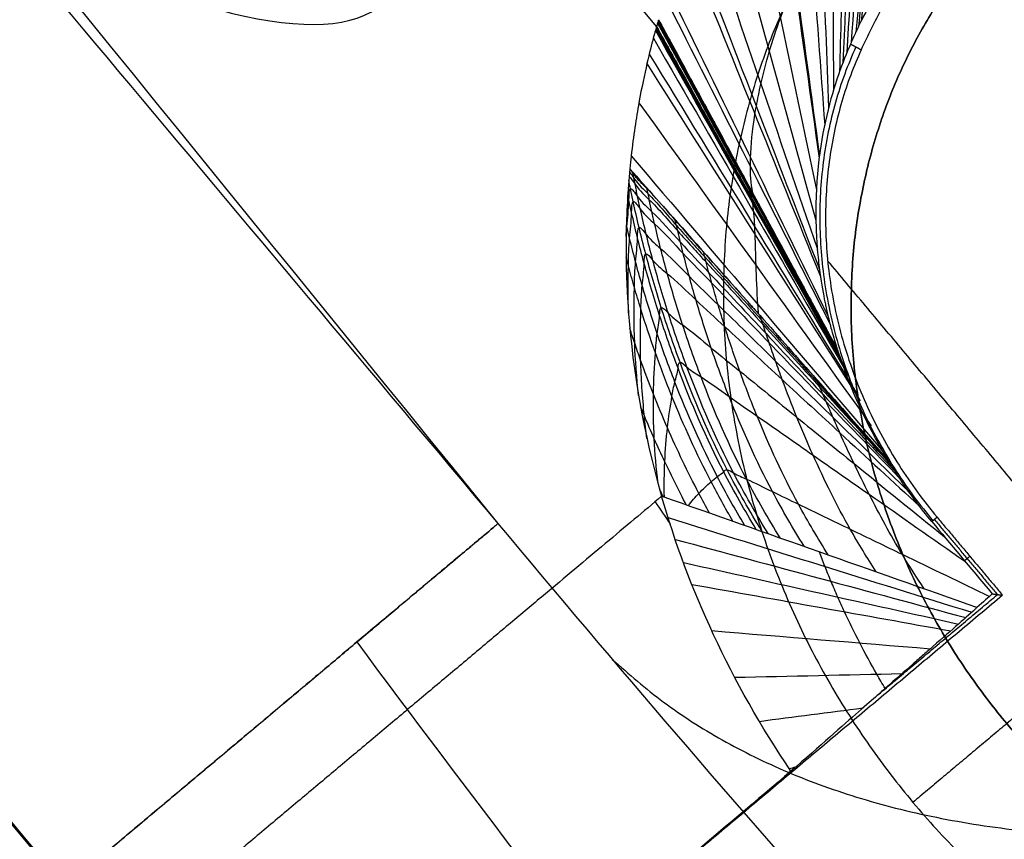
# Model space of a CAD drawing. Header units: millimetres. Extents: x -1267 to 1231, y -1283 to 1250.
# Tile 139 of 256: x 961.23 to 963.95, y -1067.18 to -1064.92. Entities that reach past the tile are written whole.
import ezdxf

# ---------------------------------------------------------------- set-up
doc = ezdxf.new("R2010")
doc.units = ezdxf.units.MM
doc.layers.add('Default', color=7, linetype='Continuous', true_color=0x000000)

msp = doc.modelspace()

# ---------------------------------------------------------------- linework, layer by layer
at = {"layer": 'Default'}
for points, degree in [([(1178.9433, -1069.9863, -788.9405), (912.6672, -752.6507, -788.9405), (646.3911, -435.3152, -788.9405)], 2), ([(1178.0393, -1069.0866, -789.3365), (912.5801, -752.7246, -789.3365), (647.1209, -436.3627, -789.3365)], 2), ([(1080.0541, -612.1967, -928.04), (792.0068, -853.8971, -928.04), (503.9594, -1095.5976, -928.04)], 2), ([(1079.2887, -612.8389, -927.6246), (792.0068, -853.8971, -927.6246), (504.7248, -1094.9553, -927.6246)], 2), ([(699.5146, -1247.8913, -882.3605), (947.7949, -1039.5593, -882.3605), (1196.0752, -831.2274, -882.3605)], 2), ([(700.297, -1247.0391, -881.973), (947.6985, -1039.4446, -881.973), (1195.1001, -831.8501, -881.973)], 2), ([(877.7654, -1281.7329, -810.2826), (1038.1081, -1147.1895, -810.2826), (1198.4507, -1012.646, -810.2826)], 2), ([(878.917, -1280.4723, -809.9337), (1037.9633, -1147.0166, -809.9337), (1197.0095, -1013.5609, -809.9337)], 2), ([(962.9907, -1064.9376, -753.114), (954.8616, -1055.2496, -753.114), (946.7324, -1045.5617, -753.114)], 2), ([(945.781, -1046.3232, -752.949), (954.1667, -1056.3169, -752.949), (962.5525, -1066.3107, -752.949)], 2), ([(961.2759, -1067.3819, -754.7192), (953.1192, -1057.6612, -754.7192), (944.9626, -1047.9404, -754.7192)], 2), ([(961.5078, -1067.4913, -756.0644), (953.3879, -1057.8144, -756.0644), (945.268, -1048.1375, -756.0644)], 2), ([(961.5051, -1067.4935, -756.0644), (954.3895, -1059.0134, -756.0644), (947.2739, -1050.5334, -756.0644)], 2), ([(965.979, -1073.149, -756.2778), (956.5467, -1061.908, -756.2778), (947.1145, -1050.6671, -756.2778)], 2), ([(965.8002, -1073.299, -756.8893), (956.3679, -1062.0581, -756.8893), (946.9357, -1050.8172, -756.8893)], 2), ([(965.8196, -1073.2827, -756.4913), (956.3873, -1062.0418, -756.4913), (946.9551, -1050.8009, -756.4913)], 2), ([(946.9163, -1050.8334, -757.2872), (956.3486, -1062.0743, -757.2872), (965.7808, -1073.3153, -757.2872)], 2), ([(965.7403, -1073.3492, -756.0644), (956.308, -1062.1083, -756.0644), (946.8758, -1050.8674, -756.0644)], 2), ([(965.6867, -1073.3942, -757.5318), (956.2545, -1062.1533, -757.5318), (946.8222, -1050.9123, -757.5318)], 2), ([(946.7687, -1050.9573, -758.9992), (956.2009, -1062.1982, -758.9992), (965.6332, -1073.4391, -758.9992)], 2), ([(946.7097, -1051.0068, -754.7192), (956.142, -1062.2477, -754.7192), (965.5742, -1073.4886, -754.7192)], 2), ([(964.7238, -1074.2022, -755.8781), (955.2915, -1062.9613, -755.8781), (945.8593, -1051.7204, -755.8781)], 2), ([(964.6668, -1074.25, -757.4386), (955.2346, -1063.0091, -757.4386), (945.8023, -1051.7682, -757.4386)], 2), ([(945.7454, -1051.8159, -758.9992), (955.1776, -1063.0569, -758.9992), (964.6099, -1074.2978, -758.9992)], 2), ([(963.0311, -1076.7399, -762.0494), (953.2059, -1065.0306, -762.0494), (943.3806, -1053.3213, -762.0494)], 2), ([(943.3806, -1053.3213, -762.465), (953.2059, -1065.0306, -762.465), (963.0311, -1076.7399, -762.465)], 2), ([(963.0311, -1076.7399, -762.2572), (953.2059, -1065.0306, -762.2572), (943.3806, -1053.3213, -762.2572)], 2), ([(954.4886, -1056.3803, -746.4666), (957.1765, -1059.6905, -748.6274), (959.8645, -1063.0006, -750.7882), (962.5525, -1066.3107, -752.949)], 3), ([(970.2763, -1066.3505, -749.8938), (967.6562, -1063.228, -747.9058), (965.0362, -1060.1055, -745.9177), (962.4161, -1056.9831, -743.9297)], 3), ([(977.7042, -1075.2027, -754.0334), (972.746, -1069.2938, -750.2712), (967.7878, -1063.3848, -746.509), (962.8296, -1057.4758, -742.7468)], 3), ([(963.3866, -1064.2692, -749.569), (963.4095, -1064.5827, -749.7485), (963.4323, -1064.8962, -749.9281), (963.4552, -1065.2097, -750.1076)], 3), ([(963.8108, -1064.2659, -757.2872), (964.1055, -1064.6172, -756.8366), (964.4003, -1064.9684, -756.3861)], 2), ([(963.2989, -1064.2996, -749.8009), (963.3459, -1064.6336, -749.9686), (963.393, -1064.9675, -750.1364), (963.44, -1065.3015, -750.3041)], 3), ([(963.3044, -1064.292, -749.7805), (963.3499, -1064.6264, -749.9505), (963.3954, -1064.9607, -750.1205), (963.4408, -1065.2951, -750.2905)], 3), ([(963.4334, -1064.3256, -749.5057), (963.4443, -1064.6044, -749.672), (963.4552, -1064.8832, -749.8382), (963.4661, -1065.162, -750.0045)], 3), ([(963.4754, -1064.3766, -749.4467), (963.4768, -1064.6221, -749.597), (963.4782, -1064.8675, -749.7472), (963.4796, -1065.113, -749.8974)], 3), ([(963.227, -1064.4061, -750.097), (963.2954, -1064.7338, -750.2279), (963.3638, -1065.0614, -750.3589), (963.4322, -1065.3891, -750.4898)], 3), ([(963.5136, -1064.4229, -749.3894), (963.5078, -1064.636, -749.5215), (963.502, -1064.8491, -749.6536), (963.4961, -1065.0623, -749.7858)], 3), ([(963.5315, -1064.4446, -749.3607), (963.5229, -1064.6418, -749.4831), (963.5143, -1064.839, -749.6055), (963.5058, -1065.0362, -749.7279)], 3), ([(963.5488, -1064.4655, -749.3317), (963.538, -1064.6468, -749.4439), (963.5272, -1064.8281, -749.5562), (963.5164, -1065.0095, -749.6685)], 3), ([(963.5655, -1064.4857, -749.302), (963.553, -1064.6511, -749.4037), (963.5406, -1064.8166, -749.5055), (963.5281, -1064.982, -749.6073)], 3), ([(963.1652, -1064.5113, -750.415), (963.2538, -1064.8318, -750.4988), (963.3423, -1065.1524, -750.5826), (963.4308, -1065.4729, -750.6664)], 3), ([(963.5817, -1064.5055, -749.2713), (963.5682, -1064.6547, -749.3621), (963.5547, -1064.804, -749.453), (963.5413, -1064.9532, -749.5439)], 3), ([(963.5898, -1064.5153, -749.2555), (963.576, -1064.6562, -749.3407), (963.5622, -1064.7972, -749.4259), (963.5484, -1064.9381, -749.5112)], 3), ([(963.5978, -1064.525, -749.2393), (963.5838, -1064.6575, -749.3188), (963.5699, -1064.79, -749.3983), (963.556, -1064.9225, -749.4778)], 3), ([(963.1134, -1064.6123, -750.7558), (963.2206, -1064.9258, -750.7823), (963.3277, -1065.2393, -750.8087), (963.4349, -1065.5528, -750.8352)], 3), ([(963.0818, -1064.6816, -751.0183), (963.2014, -1064.9904, -750.9967), (963.3211, -1065.2991, -750.9751), (963.4407, -1065.6079, -750.9535)], 3), ([(963.0712, -1064.7064, -751.12), (963.1953, -1065.0135, -751.079), (963.3194, -1065.3207, -751.0381), (963.4434, -1065.6278, -750.9971)], 3), ([(963.0226, -1064.8353, -751.7646), (963.1698, -1065.1358, -751.5934), (963.317, -1065.4363, -751.4222), (963.4641, -1065.7368, -751.251)], 3), ([(963.0148, -1064.8587, -751.922), (963.1663, -1065.1587, -751.7178), (963.3179, -1065.4586, -751.5135), (963.4695, -1065.7586, -751.3093)], 3), ([(962.9907, -1064.9376, -753.114), (963.2452, -1065.397, -752.4484), (963.4997, -1065.8565, -751.7828)], 2), ([(962.9907, -1064.9376, -753.114), (963.1604, -1065.2439, -752.6703), (963.33, -1065.5502, -752.2266), (963.4997, -1065.8565, -751.7828)], 3), ([(962.9934, -1064.9281, -752.856), (963.1607, -1065.2334, -752.4603), (963.3279, -1065.5388, -752.0645), (963.4951, -1065.8441, -751.6688)], 3), ([(962.9939, -1064.9265, -752.8127), (963.1607, -1065.2316, -752.4253), (963.3275, -1065.5366, -752.0379), (963.4943, -1065.8417, -751.6505)], 3), ([(962.9948, -1064.9233, -752.7273), (963.1607, -1065.2278, -752.3564), (963.3266, -1065.5322, -751.9856), (963.4926, -1065.8367, -751.6147)], 3), ([(962.9955, -1064.921, -752.6634), (963.1607, -1065.2249, -752.3051), (963.326, -1065.5288, -751.9467), (963.4912, -1065.8327, -751.5884)], 3), ([(962.9962, -1064.9187, -752.6001), (963.243, -1065.3736, -752.0813), (963.4898, -1065.8285, -751.5625)], 2), ([(962.9962, -1064.9187, -752.6001), (963.1326, -1065.1701, -752.3134), (963.269, -1065.4215, -752.0267), (963.4054, -1065.6729, -751.74)], 3), ([(962.9875, -1064.9488, -753.2835), (963.1624, -1065.2599, -752.8016), (963.3373, -1065.571, -752.3198), (963.5122, -1065.882, -751.8379)], 3), ([(962.9882, -1064.9464, -753.2573), (963.1622, -1065.2569, -752.7814), (963.3362, -1065.5674, -752.3054), (963.5102, -1065.8779, -751.8295)], 3), ([(962.9895, -1064.942, -753.1991), (963.1616, -1065.251, -752.7363), (963.3337, -1065.56, -752.2735), (963.5059, -1065.869, -751.8107)], 3), ([(962.9818, -1064.9698, -753.4497), (963.1629, -1065.2831, -752.9299), (963.344, -1065.5965, -752.4101), (963.5251, -1065.9098, -751.8904)], 3), ([(963.5264, -1064.9859, -749.616), (963.5411, -1064.9938, -752.8402), (963.5557, -1065.0017, -756.0644)], 2), ([(962.9705, -1065.0138, -753.6707), (963.1616, -1065.3263, -753.0996), (963.3527, -1065.6387, -752.5284), (963.5437, -1065.9512, -751.9573)], 3), ([(962.9642, -1065.0401, -753.7699), (963.1604, -1065.3505, -753.1753), (963.3566, -1065.661, -752.5807), (963.5528, -1065.9714, -751.9861)], 3), ([(962.942, -1065.148, -754.0729), (963.156, -1065.4455, -753.4044), (963.3699, -1065.743, -752.736), (963.5839, -1066.0404, -752.0676)], 3), ([(963.1812, -1065.2815, -752.6158), (963.2874, -1065.4731, -752.3382), (963.3935, -1065.6648, -752.0605), (963.4997, -1065.8565, -751.7828)], 3), ([(962.9207, -1065.2948, -754.3557), (963.1538, -1065.5685, -753.615), (963.3869, -1065.8423, -752.8743), (963.62, -1066.1161, -752.1337)], 3), ([(962.917, -1065.3305, -754.4118), (962.9409, -1065.3575, -754.3355), (962.9649, -1065.3845, -754.2593), (962.9888, -1065.4115, -754.183)], 3), ([(963.0086, -1065.4338, -754.12), (963.0797, -1065.514, -753.8933), (963.1508, -1065.5942, -753.6667), (963.222, -1065.6744, -753.4401)], 3), ([(963.2831, -1065.4476, -751.9969), (963.352, -1065.5746, -751.8521), (963.4209, -1065.7015, -751.7073), (963.4898, -1065.8285, -751.5625)], 3), ([(965.1315, -1067.5724, -756.0644), (964.2975, -1066.5785, -756.0644), (963.4634, -1065.5845, -756.0644)], 2), ([(963.4898, -1065.8285, -751.5625), (963.4911, -1065.8324, -751.586), (963.4936, -1065.8397, -751.6337), (963.4969, -1065.8491, -751.7071), (963.4988, -1065.8542, -751.7574), (963.4997, -1065.8565, -751.7828)], 3), ([(963.4997, -1065.8565, -751.7828), (963.5258, -1065.9337, -751.9494), (963.5649, -1066.0283, -752.0702), (963.6283, -1066.1327, -752.1454)], 3), ([(963.6283, -1066.1327, -752.1454), (963.6283, -1066.1327, -752.1454), (963.6283, -1066.1327, -752.1454), (963.6283, -1066.1327, -752.1454)], 3), ([(963.0099, -1066.2369, -755.1645), (963.0064, -1066.2301, -755.1671), (963.0029, -1066.2232, -755.1697), (962.9995, -1066.2164, -755.1723)], 3), ([(963.3621, -1066.9946, -755.3982), (963.1949, -1066.7475, -755.3662), (963.0786, -1066.4909, -755.2983), (963.0048, -1066.2351, -755.181)], 3), ([(963.876, -1066.5426, -752.3525), (963.5856, -1066.4401, -753.2953), (963.2952, -1066.3376, -754.2381), (963.0048, -1066.2351, -755.181)], 3), ([(962.9867, -1066.2503, -755.2063), (963.0005, -1066.2707, -755.2091), (963.0143, -1066.2911, -755.2118), (963.0281, -1066.3114, -755.2145)], 3), ([(963.0226, -1066.2942, -755.2072), (963.3022, -1066.3813, -754.2902), (963.5818, -1066.4684, -753.3733), (963.8614, -1066.5555, -752.4563)], 3), ([(963.7658, -1066.2931, -756.0644), (963.7586, -1066.2991, -754.079), (963.7513, -1066.3052, -752.0936)], 2), ([(963.7658, -1066.2931, -756.0644), (963.8563, -1066.4008, -756.0644), (963.9467, -1066.5086, -756.0644)], 2), ([(963.7513, -1066.3052, -752.0936), (963.8028, -1066.3669, -752.0336), (963.8555, -1066.43, -752.0058), (963.9182, -1066.5047, -752.0045)], 3), ([(963.7584, -1066.2993, -754.0345), (963.8454, -1066.403, -754.0345), (963.9325, -1066.5067, -754.0345)], 2), ([(963.0423, -1066.3544, -755.2321), (963.3098, -1066.4263, -754.3446), (963.5773, -1066.4983, -753.4572), (963.8448, -1066.5703, -752.5697)], 3), ([(963.8563, -1066.4008, -756.0644), (963.8489, -1066.407, -754.043), (963.8415, -1066.4132, -752.0216)], 2), ([(963.065, -1066.4182, -755.2567), (963.3182, -1066.4748, -754.4045), (963.5715, -1066.5314, -753.5524), (963.8248, -1066.588, -752.7002)], 3), ([(963.0881, -1066.4784, -755.2781), (963.3265, -1066.5212, -754.4639), (963.5649, -1066.564, -753.6496), (963.8033, -1066.6068, -752.8353)], 3), ([(963.9467, -1066.5086, -756.0644), (962.9921, -1067.3096, -756.0644), (962.0374, -1068.1107, -756.0644)], 2), ([(963.5997, -1066.7859, -754.0345), (963.7661, -1066.6463, -754.0345), (963.9325, -1066.5067, -754.0345)], 2), ([(963.9182, -1066.5047, -752.0045), (963.9075, -1066.5144, -752.1093), (963.8934, -1066.527, -752.2253), (963.876, -1066.5426, -752.3525)], 3), ([(963.9182, -1066.5047, -752.0045), (963.9325, -1066.5067, -754.0345), (963.9467, -1066.5086, -756.0644)], 2), ([(963.8758, -1066.5425, -752.3531), (963.8759, -1066.5425, -752.3529), (963.8759, -1066.5426, -752.3527), (963.876, -1066.5426, -752.3525)], 3), ([(964.3377, -1066.5447, -756.3861), (964.0184, -1066.8126, -756.8366), (963.6991, -1067.0806, -757.2872)], 2), ([(963.1429, -1066.6063, -755.3183), (963.3443, -1066.623, -754.6042), (963.5457, -1066.6396, -753.8901), (963.7472, -1066.6563, -753.1761)], 3), ([(963.2064, -1066.7351, -755.3515), (963.3606, -1066.7317, -754.7791), (963.5148, -1066.7284, -754.2067), (963.669, -1066.725, -753.6343)], 3), ([(963.2747, -1066.8569, -755.3767), (963.3703, -1066.8444, -755.0028), (963.4659, -1066.832, -754.6288), (963.5614, -1066.8195, -754.2549)], 3), ([(962.4068, -1068.5291, -756.0644), (963.3561, -1067.7326, -756.0644), (964.3053, -1066.936, -756.0644)], 2), ([(963.7252, -1067.4273, -755.4111), (963.9182, -1067.2727, -754.3327), (964.1112, -1067.1181, -753.2542), (964.3042, -1066.9635, -752.1757)], 3), ([(963.8982, -1067.5814, -755.3893), (964.0321, -1067.3766, -754.3263), (964.1659, -1067.1718, -753.2634), (964.2998, -1066.9671, -752.2005)], 3), ([(963.3573, -1066.9874, -755.3973), (963.3635, -1066.9858, -755.3716), (963.3696, -1066.9842, -755.3459), (963.3757, -1066.9826, -755.3202)], 3), ([(963.823, -1067.5177, -755.4005), (963.9463, -1067.3627, -754.5335), (964.0695, -1067.2078, -753.6664), (964.1927, -1067.0528, -752.7993)], 3)]:
    msp.add_open_spline(points, degree=degree, dxfattribs=at)
for points, knots in [([(1081.2612, -1198.6171, -761.8854), (1067.6111, -1182.3496, -778.9053), (1025.9085, -1132.6504, -825.7721), (929.9699, -1018.3152, -903.1801), (844.8464, -916.869, -928.04), (792.0068, -853.8971, -928.04)], [2.41548, 2.41548, 2.41548, 2.41548, 70.396144, 198.636056, 404.995527, 404.995527, 404.995527, 404.995527]), ([(1080.5002, -1197.7102, -762.3008), (1067.0323, -1181.6598, -779.0428), (1025.5347, -1132.2049, -825.6051), (929.8814, -1018.2098, -902.782), (844.8132, -916.8294, -927.6246), (792.0068, -853.8971, -927.6246)], [2.408267, 2.408267, 2.408267, 2.408267, 69.367076, 197.537893, 403.786179, 403.786179, 403.786179, 403.786179]), ([(960.9926, -1064.5627, -755.5894), (961.1641, -1064.6502, -755.537), (961.3186, -1064.722, -755.4811), (961.5245, -1064.8064, -755.3928), (961.5888, -1064.8306, -755.3626), (961.7088, -1064.8713, -755.3008), (961.7656, -1064.888, -755.2684), (962.0164, -1064.9495, -755.111), (962.1563, -1064.9409, -754.9719), (962.2722, -1064.8437, -754.7462), (962.2949, -1064.7975, -754.6687), (962.3048, -1064.7075, -754.5496), (962.3041, -1064.6741, -754.5095), (962.2947, -1064.6004, -754.4283), (962.2863, -1064.5612, -754.3883), (962.2211, -1064.3376, -754.1765), (962.1, -1064.0964, -753.9961), (961.9077, -1063.7948, -753.807)], [0, 0, 0, 0, 0.330436, 0.330436, 0.495654, 0.495654, 0.660872, 0.660872, 1.321744, 1.321744, 1.65218, 1.65218, 1.817398, 1.817398, 1.982616, 1.982616, 2.643488, 2.643488, 2.643488, 2.643488]), ([(963.2581, -1065.4014, -752.0496), (963.2527, -1065.3821, -751.898), (963.2495, -1065.3491, -751.7132), (963.2507, -1065.274, -751.3815), (963.2563, -1065.2172, -751.1755), (963.2684, -1065.1458, -750.945), (963.2799, -1065.0893, -750.7724), (963.301, -1065.0081, -750.5436), (963.3316, -1064.9143, -750.2989), (963.3583, -1064.8471, -750.1338), (963.3871, -1064.7811, -749.9758), (963.411, -1064.7309, -749.8583), (963.4462, -1064.665, -749.708), (963.4763, -1064.6129, -749.5913), (963.5038, -1064.5687, -749.4938), (963.5275, -1064.5328, -749.4155), (963.5452, -1064.5071, -749.3597), (963.5572, -1064.4902, -749.3234), (963.5628, -1064.4825, -749.3068)], [0, 0, 0, 0, 0.1324023, 0.1647895, 0.3059218, 0.329579, 0.3926816, 0.4794414, 0.5662012, 0.6529609, 0.6591581, 0.7397207, 0.7831006, 0.8264805, 0.8698603, 0.8915503, 0.9132402, 0.9314423, 0.9314423, 0.9314423, 0.9314423]), ([(963.5726, -1064.8899, -749.4088), (963.5696, -1064.8955, -749.4199), (963.5628, -1064.9086, -749.4479), (963.5475, -1064.9399, -749.5151), (963.5435, -1064.9483, -749.5332), (963.5348, -1064.9671, -749.5743), (963.5305, -1064.9765, -749.595), (963.5264, -1064.9859, -749.616)], [-0.193968, -0.193968, -0.193968, -0.193968, -0.096984, -0.096984, -0.048492, -0.048492, 0, 0, 0, 0]), ([(962.9907, -1064.9376, -753.114), (962.9904, -1064.9386, -753.1437), (962.9896, -1064.9415, -753.1987), (962.987, -1064.9507, -753.3121), (962.9802, -1064.9752, -753.5056), (962.965, -1065.0338, -753.7728), (962.9419, -1065.1416, -754.0762), (962.9253, -1065.2494, -754.2848), (962.9181, -1065.3183, -754.3934), (962.917, -1065.3305, -754.4119)], [-1.133436, -1.133436, -1.133436, -1.133436, -1.06611, -0.998785, -0.864134, -0.594832, -0.32553, -0.056228, 0, 0, 0, 0]), ([(962.9962, -1064.9187, -752.6001), (962.9959, -1064.9195, -752.622), (962.9955, -1064.921, -752.6629), (962.9946, -1064.9241, -752.7487), (962.993, -1064.9296, -752.8987), (962.9916, -1064.9344, -753.0285), (962.9907, -1064.9376, -753.114)], [-0.4206078, -0.4206078, -0.4206078, -0.4206078, -0.3680319, -0.3154559, -0.2103039, 0, 0, 0, 0]), ([(963.5264, -1064.9859, -749.616), (963.5054, -1065.0337, -749.7226), (963.4806, -1065.0986, -749.8673), (963.4413, -1065.2674, -750.2328), (963.4269, -1065.3717, -750.4536), (963.4315, -1065.4986, -750.7205), (963.4316, -1065.5006, -750.7248), (963.4319, -1065.5064, -750.737), (963.4323, -1065.515, -750.7552), (963.4334, -1065.5346, -750.7966), (963.4346, -1065.5504, -750.8303), (963.4374, -1065.5809, -750.8953), (963.4396, -1065.5996, -750.9354), (963.4465, -1065.6505, -751.0464), (963.4515, -1065.6777, -751.1076), (963.456, -1065.6996, -751.1593), (963.4566, -1065.7027, -751.1664), (963.4575, -1065.7069, -751.1765), (963.4588, -1065.7132, -751.1916), (963.4619, -1065.7273, -751.2263), (963.4645, -1065.7384, -751.255), (963.4697, -1065.7595, -751.3111), (963.473, -1065.772, -751.3467), (963.482, -1065.8044, -751.4483), (963.4868, -1065.8196, -751.5089), (963.4898, -1065.8285, -751.5625)], [-1.758738, -1.758738, -1.758738, -1.758738, -1.319054, -1.319054, -0.879369, -0.879369, -0.865629, -0.865629, -0.851889, -0.824409, -0.769448, -0.769448, -0.659527, -0.659527, -0.439685, -0.439685, -0.425944, -0.425944, -0.412204, -0.384724, -0.329763, -0.329763, -0.219842, -0.219842, 0, 0, 0, 0]), ([(962.917, -1065.3305, -754.4119), (962.9114, -1065.3888, -754.5007), (962.9076, -1065.4519, -754.5825), (962.9062, -1065.5525, -754.6952), (962.9066, -1065.6042, -754.7491), (962.9088, -1065.658, -754.7993), (962.9108, -1065.6943, -754.8321), (962.9119, -1065.7115, -754.8471), (962.9254, -1065.8886, -754.9961), (962.9538, -1066.0583, -755.0998), (963.0048, -1066.2351, -755.181)], [0, 0, 0, 0, 0.253005, 0.253005, 0.379507, 0.442759, 0.442759, 0.50601, 0.50601, 1.01202, 1.01202, 1.01202, 1.01202]), ([(962.9161, -1065.3396, -754.4257), (962.9198, -1065.344, -754.4143), (962.9396, -1065.3741, -754.36), (962.9787, -1065.4082, -754.2259), (963.0462, -1065.4889, -754.0172), (963.1498, -1065.602, -753.6855), (963.2809, -1065.7489, -753.2701), (963.4505, -1065.9373, -752.7305), (963.568, -1066.0681, -752.357), (963.6333, -1066.1407, -752.1495)], [0.309639, 0.309639, 0.309639, 0.309639, 0.3181211, 0.3493182, 0.4117124, 0.4741065, 0.5988948, 0.7236831, 0.8795486, 0.8795486, 0.8795486, 0.8795486]), ([(963.6283, -1066.1327, -752.1454), (963.394, -1065.8683, -752.8922), (963.2172, -1065.6682, -753.4546), (963.0405, -1065.4717, -754.0207), (962.994, -1065.415, -754.1642), (962.9507, -1065.3719, -754.3082), (962.9398, -1065.3611, -754.3447), (962.9228, -1065.3392, -754.3957), (962.9177, -1065.3312, -754.4098), (962.917, -1065.3305, -754.4119)], [0, 0, 0, 0, 1.025524, 1.025524, 1.538286, 1.538286, 1.794667, 1.794667, 2.051048, 2.051048, 2.051048, 2.051048]), ([(963.2986, -1066.338, -754.2308), (963.2655, -1066.2832, -754.2613), (963.1803, -1066.1365, -754.3375), (963.0906, -1065.9279, -754.3986), (963.0218, -1065.7295, -754.4247), (962.9863, -1065.6072, -754.4266), (962.9619, -1065.5115, -754.4195), (962.9482, -1065.453, -754.4115), (962.9383, -1065.407, -754.403), (962.9325, -1065.3785, -754.3967), (962.9283, -1065.3571, -754.3915), (962.9263, -1065.3469, -754.3888), (962.9254, -1065.3423, -754.3876)], [-0.0011607, -0.0011607, -0.0011607, -0.0011607, 0.1735459, 0.4609956, 0.6047204, 0.7484452, 0.8203077, 0.8921701, 0.9281013, 0.9640325, 0.9819981, 0.9967762, 0.9967762, 0.9967762, 0.9967762]), ([(963.282, -1066.3321, -754.2848), (963.2484, -1066.2764, -754.3162), (963.162, -1066.1273, -754.3949), (963.0714, -1065.9152, -754.4583), (963.0021, -1065.7135, -754.4859), (962.9664, -1065.5892, -754.4884), (962.942, -1065.4921, -754.4816), (962.9285, -1065.4326, -754.4737), (962.9194, -1065.3899, -754.4659), (962.9156, -1065.3707, -754.4619), (962.9141, -1065.3631, -754.4603)], [-0.0011683, -0.0011683, -0.0011683, -0.0011683, 0.1735459, 0.4609956, 0.6047204, 0.7484452, 0.8203077, 0.8921701, 0.9281013, 0.9517775, 0.9517775, 0.9517775, 0.9517775]), ([(962.915, -1065.3522, -754.4445), (962.9194, -1065.3553, -754.4287), (962.9416, -1065.3896, -754.3688), (962.9821, -1065.4245, -754.2301), (963.0498, -1065.5043, -754.0213), (963.1536, -1065.6161, -753.6896), (963.2849, -1065.7613, -753.2741), (963.455, -1065.9476, -752.7343), (963.5728, -1066.0769, -752.3606), (963.6383, -1066.1488, -752.1529)], [0.3059575, 0.3059575, 0.3059575, 0.3059575, 0.3181211, 0.3493182, 0.4117124, 0.4741065, 0.5988948, 0.7236831, 0.8797123, 0.8797123, 0.8797123, 0.8797123]), ([(963.2553, -1065.4152, -752.422), (963.253, -1065.4083, -752.3658), (963.2505, -1065.4001, -752.2991), (963.2475, -1065.3897, -752.2136), (963.246, -1065.3845, -752.1709), (963.2444, -1065.3788, -752.1234), (963.2434, -1065.3753, -752.0959), (963.243, -1065.3736, -752.0813)], [0, 0, 0, 0, 0.5, 0.5839771, 0.75, 0.875, 1, 1, 1, 1]), ([(962.9067, -1065.5173, -754.6558), (962.9072, -1065.508, -754.6439), (962.9094, -1065.4739, -754.5988), (962.9149, -1065.4352, -754.5344), (962.9145, -1065.3717, -754.4676), (962.9473, -1065.4222, -754.3806), (962.9893, -1065.4573, -754.2377), (963.0572, -1065.5353, -754.0288), (963.1615, -1065.6445, -753.6972), (963.2933, -1065.7863, -753.2818), (963.4644, -1065.9687, -752.741), (963.5831, -1066.0954, -752.3662), (963.6492, -1066.166, -752.1574)], [0.2444854, 0.2444854, 0.2444854, 0.2444854, 0.255727, 0.2869241, 0.3025226, 0.3181211, 0.3493182, 0.4117124, 0.4741065, 0.5988948, 0.7236831, 0.8805751, 0.8805751, 0.8805751, 0.8805751]), ([(963.3318, -1066.3498, -754.1228), (963.2996, -1066.2968, -754.1513), (963.2168, -1066.1549, -754.2227), (963.1292, -1065.9533, -754.2792), (963.0614, -1065.7614, -754.3023), (963.026, -1065.6431, -754.303), (963.0016, -1065.5505, -754.2953), (962.9878, -1065.4937, -754.287), (962.9778, -1065.4491, -754.2784), (962.9718, -1065.4215, -754.2721), (962.9674, -1065.4004, -754.2669), (962.9653, -1065.3902, -754.2641), (962.9643, -1065.3855, -754.2628)], [-0.0011361, -0.0011361, -0.0011361, -0.0011361, 0.1735459, 0.4609956, 0.6047204, 0.7484452, 0.8203077, 0.8921701, 0.9281013, 0.9640325, 0.9819981, 0.997726, 0.997726, 0.997726, 0.997726]), ([(963.2659, -1066.3265, -754.3367), (963.2347, -1066.2744, -754.3656), (963.1528, -1066.132, -754.4395), (963.0657, -1065.9302, -754.5012), (962.9977, -1065.7356, -754.5304), (962.9623, -1065.6153, -754.5352), (962.9378, -1065.521, -754.5309), (962.9242, -1065.463, -754.5249), (962.9156, -1065.4239, -754.519), (962.9122, -1065.4077, -754.5163), (962.9112, -1065.4029, -754.5154)], [0.0043183, 0.0043183, 0.0043183, 0.0043183, 0.1735459, 0.4609956, 0.6047204, 0.7484452, 0.8203077, 0.8921701, 0.9281013, 0.9436052, 0.9436052, 0.9436052, 0.9436052]), ([(962.9132, -1065.7297, -754.8624), (962.9118, -1065.6843, -754.8163), (962.9119, -1065.6134, -754.7379), (962.9152, -1065.5195, -754.6237), (962.9225, -1065.4689, -754.5389), (962.9219, -1065.4071, -754.4743), (962.9548, -1065.4563, -754.3868), (962.9969, -1065.4906, -754.2444), (963.0651, -1065.5666, -754.0354), (963.1696, -1065.6731, -753.704), (963.3019, -1065.8114, -753.2888), (963.4742, -1065.99, -752.7462), (963.5939, -1066.1143, -752.3694), (963.6609, -1066.1839, -752.1586)], [0.1749314, 0.1749314, 0.1749314, 0.1749314, 0.2245299, 0.255727, 0.2869241, 0.3025226, 0.3181211, 0.3493182, 0.4117124, 0.4741065, 0.5988948, 0.7236831, 0.8821913, 0.8821913, 0.8821913, 0.8821913]), ([(963.2726, -1065.7314, -753.2785), (963.272, -1065.7228, -753.2669), (963.2685, -1065.6735, -753.1982), (963.2653, -1065.5942, -753.0644), (963.2637, -1065.5287, -752.9117), (963.2618, -1065.4817, -752.7737), (963.2599, -1065.452, -752.667), (963.2574, -1065.4325, -752.5744), (963.2556, -1065.4227, -752.5183), (963.2543, -1065.4166, -752.4807), (963.253, -1065.4122, -752.4497), (963.2522, -1065.4097, -752.43)], [0.0002302, 0.0002302, 0.0002302, 0.0002302, 0.0496084, 0.2872063, 0.5248042, 0.5997449, 0.7624021, 0.8812011, 0.8996173, 0.9406005, 1, 1, 1, 1]), ([(963.3983, -1066.3733, -753.9068), (963.368, -1066.3239, -753.9315), (963.2899, -1066.1916, -753.9931), (963.2062, -1066.0041, -754.0403), (963.1405, -1065.8254, -754.0575), (963.1056, -1065.7149, -754.0557), (963.081, -1065.6283, -754.0468), (963.067, -1065.5751, -754.0381), (963.0566, -1065.5333, -754.0293), (963.0503, -1065.5073, -754.023), (963.0457, -1065.4873, -754.0177), (963.0433, -1065.4772, -754.0148), (963.0423, -1065.4725, -754.0134)], [-0.001084, -0.001084, -0.001084, -0.001084, 0.173546, 0.460996, 0.60472, 0.748445, 0.820308, 0.89217, 0.928101, 0.964032, 0.981998, 0.998949, 0.998949, 0.998949, 0.998949]), ([(963.2338, -1066.3153, -754.4404), (963.2077, -1066.2711, -754.464), (963.1356, -1066.1438, -754.5277), (963.0564, -1065.9643, -754.585), (962.9914, -1065.7859, -754.6168), (962.9568, -1065.6749, -754.6257), (962.9325, -1065.5873, -754.6261), (962.9187, -1065.5331, -754.6237), (962.9106, -1065.4994, -754.6208), (962.9078, -1065.4872, -754.6196), (962.9074, -1065.4857, -754.6194)], [0.0177572, 0.0177572, 0.0177572, 0.0177572, 0.1735459, 0.4609956, 0.6047204, 0.7484452, 0.8203077, 0.8921701, 0.9281013, 0.9333507, 0.9333507, 0.9333507, 0.9333507]), ([(962.9411, -1065.9567, -755.0294), (962.9358, -1065.907, -754.9857), (962.928, -1065.8023, -754.8867), (962.9281, -1065.6821, -754.7489), (962.9318, -1065.5846, -754.6266), (962.9389, -1065.5374, -754.5451), (962.9381, -1065.4793, -754.4843), (962.9712, -1065.5257, -754.3961), (963.0134, -1065.5583, -754.2546), (963.0819, -1065.6303, -754.0457), (963.1868, -1065.7312, -753.7152), (963.3196, -1065.8622, -753.3009), (963.495, -1066.0338, -752.7519), (963.6176, -1066.1539, -752.3684), (963.6873, -1066.2222, -752.1504)], [0.1084309, 0.1084309, 0.1084309, 0.1084309, 0.1621357, 0.2245299, 0.255727, 0.2869241, 0.3025226, 0.3181211, 0.3493182, 0.4117124, 0.4741065, 0.5988948, 0.7236831, 0.8878964, 0.8878964, 0.8878964, 0.8878964]), ([(962.9642, -1066.0758, -755.1004), (962.9614, -1066.0546, -755.0814), (962.953, -1065.9801, -755.0126), (962.9447, -1065.8569, -754.8872), (962.9461, -1065.7403, -754.7445), (962.95, -1065.6506, -754.6262), (962.9573, -1065.607, -754.5474), (962.9564, -1065.5529, -754.4899), (962.9895, -1065.5965, -754.4013), (963.0317, -1065.6273, -754.2607), (963.1003, -1065.695, -754.0523), (963.2054, -1065.7902, -753.7232), (963.3383, -1065.9136, -753.3103), (963.5177, -1066.0787, -752.7514), (963.6442, -1066.1954, -752.3574), (963.7178, -1066.2633, -752.1284)], [0.0753744, 0.0753744, 0.0753744, 0.0753744, 0.0997416, 0.1621357, 0.2245299, 0.255727, 0.2869241, 0.3025226, 0.3181211, 0.3493182, 0.4117124, 0.4741065, 0.5988948, 0.7236831, 0.896902, 0.896902, 0.896902, 0.896902]), ([(963.4647, -1066.3968, -753.6907), (963.4363, -1066.351, -753.7116), (963.3629, -1066.2284, -753.7636), (963.2833, -1066.0549, -753.8015), (963.2196, -1065.8893, -753.8127), (963.1851, -1065.7867, -753.8085), (963.1605, -1065.7061, -753.7983), (963.1462, -1065.6565, -753.7892), (963.1355, -1065.6175, -753.7802), (963.1289, -1065.5932, -753.7738), (963.1242, -1065.5745, -753.7686), (963.1216, -1065.565, -753.7656), (963.1205, -1065.5607, -753.7643)], [-0.0010167, -0.0010167, -0.0010167, -0.0010167, 0.1735459, 0.4609956, 0.6047204, 0.7484452, 0.8203077, 0.8921701, 0.9281013, 0.9640325, 0.9819981, 0.9987794, 0.9987794, 0.9987794, 0.9987794]), ([(963.2017, -1066.3041, -754.544), (963.1809, -1066.2682, -754.5624), (963.1186, -1066.1569, -754.6164), (963.0478, -1066.0001, -754.6684), (962.9865, -1065.8391, -754.7018), (962.9531, -1065.7381, -754.7139), (962.9291, -1065.658, -754.7183), (962.9159, -1065.6104, -754.7188), (962.9086, -1065.5828, -754.7183), (962.9066, -1065.5751, -754.718)], [0.0345004, 0.0345004, 0.0345004, 0.0345004, 0.1735459, 0.4609956, 0.6047204, 0.7484452, 0.8203077, 0.8921701, 0.920546, 0.920546, 0.920546, 0.920546]), ([(962.9948, -1066.1997, -755.1644), (962.9897, -1066.1572, -755.119), (962.983, -1066.0724, -755.0219), (962.9807, -1065.9511, -754.8675), (962.9859, -1065.8571, -754.7284), (962.9917, -1065.784, -754.6155), (962.9997, -1065.7485, -754.5404), (962.9995, -1065.7036, -754.4874), (963.0323, -1065.741, -754.3989), (963.0743, -1065.7682, -754.2606), (963.1423, -1065.827, -754.0544), (963.2466, -1065.9099, -753.7293), (963.3786, -1066.0174, -753.3213), (963.567, -1066.1696, -752.7373), (963.7029, -1066.2796, -752.3162), (963.7862, -1066.347, -752.058)], [0.0417987, 0.0417987, 0.0417987, 0.0417987, 0.0997416, 0.1621357, 0.2245299, 0.255727, 0.2869241, 0.3025226, 0.3181211, 0.3493182, 0.4117124, 0.4741065, 0.5988948, 0.7236831, 0.921255, 0.921255, 0.921255, 0.921255]), ([(963.2494, -1065.7053, -753.3525), (963.2585, -1065.7156, -753.3236), (963.3198, -1065.785, -753.1286), (963.4102, -1065.8868, -752.8403), (963.4917, -1065.9785, -752.5807), (963.521, -1066.0116, -752.4873)], [0.5771986, 0.5771986, 0.5771986, 0.5771986, 0.5988948, 0.7236831, 0.793907, 0.793907, 0.793907, 0.793907]), ([(963.5976, -1066.4438, -753.2587), (963.5729, -1066.4052, -753.2719), (963.509, -1066.302, -753.3044), (963.4373, -1066.1565, -753.3238), (963.3777, -1066.0171, -753.3232), (963.3442, -1065.9303, -753.314), (963.3194, -1065.8618, -753.3014), (963.3045, -1065.8194, -753.2913), (963.2933, -1065.786, -753.282), (963.2861, -1065.7649, -753.2755), (963.2809, -1065.7487, -753.2703), (963.2778, -1065.7399, -753.2671), (963.2766, -1065.736, -753.2658), (963.2766, -1065.7359, -753.2658)], [-0.000886, -0.000886, -0.000886, -0.000886, 0.173546, 0.460996, 0.60472, 0.748445, 0.820308, 0.89217, 0.928101, 0.964032, 0.981998, 0.999964, 1.000253, 1.000253, 1.000253, 1.000253]), ([(963.1374, -1066.2817, -754.7512), (963.1273, -1066.2636, -754.7598), (963.0853, -1066.1867, -754.7947), (963.0332, -1066.0769, -754.834), (962.9816, -1065.9532, -754.867), (962.9521, -1065.875, -754.8827), (962.9309, -1065.8145, -754.892), (962.9212, -1065.7853, -754.8955), (962.9168, -1065.7718, -754.897)], [0.0846072, 0.0846072, 0.0846072, 0.0846072, 0.1735459, 0.4609956, 0.6047204, 0.7484452, 0.8203077, 0.8820747, 0.8820747, 0.8820747, 0.8820747]), ([(963.0122, -1066.2377, -755.1568), (963.0114, -1066.2036, -755.1065), (963.0126, -1066.1374, -755.0024), (963.0198, -1066.0442, -754.8421), (963.0308, -1065.9734, -754.703), (963.0405, -1065.9179, -754.5917), (963.0501, -1065.8912, -754.5182), (963.0517, -1065.8566, -754.467), (963.0834, -1065.8875, -754.3799), (963.1249, -1065.911, -754.2442), (963.1914, -1065.9605, -754.0417), (963.2938, -1066.0308, -753.7226), (963.4232, -1066.1218, -753.322), (963.6145, -1066.2551, -752.7284), (963.7543, -1066.3528, -752.2948), (963.8426, -1066.4145, -752.0211)], [0.0396874, 0.0396874, 0.0396874, 0.0396874, 0.0997416, 0.1621357, 0.2245299, 0.255727, 0.2869241, 0.3025226, 0.3181211, 0.3493182, 0.4117124, 0.4741065, 0.5988948, 0.7236831, 0.9369851, 0.9369851, 0.9369851, 0.9369851]), ([(963.7304, -1066.4908, -752.8266), (963.7096, -1066.4595, -752.8322), (963.6552, -1066.3756, -752.8452), (963.5914, -1066.2581, -752.8462), (963.5359, -1066.1449, -752.8336), (963.5033, -1066.074, -752.8195), (963.4783, -1066.0175, -752.8045), (963.4629, -1065.9822, -752.7935), (963.451, -1065.9544, -752.7839), (963.4432, -1065.9366, -752.7772), (963.4377, -1065.9232, -752.772), (963.4341, -1065.9155, -752.7688), (963.433, -1065.9124, -752.7676), (963.433, -1065.9123, -752.7676)], [-0.000704, -0.000704, -0.000704, -0.000704, 0.173546, 0.460996, 0.60472, 0.748445, 0.820308, 0.89217, 0.928101, 0.964032, 0.981998, 0.999964, 1.000287, 1.000287, 1.000287, 1.000287]), ([(963.0734, -1066.2593, -754.9582), (963.0524, -1066.22, -754.9749), (963.0222, -1066.1593, -754.998), (962.9842, -1066.0768, -755.0248), (962.9623, -1066.0259, -755.0392), (962.95, -1065.9962, -755.0468), (962.9465, -1065.9877, -755.0489)], [0.184399, 0.184399, 0.184399, 0.184399, 0.4609956, 0.6047204, 0.7484452, 0.8051744, 0.8051744, 0.8051744, 0.8051744]), ([(963.7513, -1066.3052, -752.0936), (963.7195, -1066.267, -752.1307), (963.692, -1066.2297, -752.1524), (963.666, -1066.1916, -752.1581), (963.6652, -1066.1904, -752.1582), (963.6616, -1066.185, -752.1586), (963.6598, -1066.1823, -752.1587), (963.6546, -1066.1743, -752.1586), (963.6511, -1066.169, -752.158), (963.6443, -1066.1583, -752.1559), (963.6408, -1066.153, -752.1544), (963.6347, -1066.143, -752.1508), (963.6306, -1066.1367, -752.1477), (963.6283, -1066.1327, -752.1454)], [0, 0, 0, 0, 0.0948382, 0.0948382, 0.1066929, 0.1066929, 0.1185477, 0.1185477, 0.1422572, 0.1422572, 0.1659668, 0.1659668, 0.1896763, 0.1896763, 0.1896763, 0.1896763]), ([(963.0782, -1066.261, -754.9426), (963.0878, -1066.2491, -754.887), (963.1082, -1066.2254, -754.7714), (963.1356, -1066.1999, -754.6256), (963.1581, -1066.1798, -754.5067), (963.1743, -1066.1711, -754.4301), (963.1832, -1066.158, -754.3745), (963.2108, -1066.1756, -754.294), (963.2503, -1066.192, -754.1647), (963.3113, -1066.2229, -753.974), (963.4064, -1066.2682, -753.6722), (963.526, -1066.3263, -753.2939), (963.7019, -1066.411, -752.7371), (963.8301, -1066.4729, -752.3314), (963.9105, -1066.5117, -752.077)], [0.1044479, 0.1044479, 0.1044479, 0.1044479, 0.1621357, 0.2245299, 0.255727, 0.2869241, 0.3025226, 0.3181211, 0.3493182, 0.4117124, 0.4741065, 0.5988948, 0.7236831, 0.9336477, 0.9336477, 0.9336477, 0.9336477]), ([(962.5525, -1066.3107, -752.949), (962.878, -1066.7009, -752.9963), (963.5039, -1067.4295, -753.0855), (964.4373, -1068.4568, -753.2135), (965.3448, -1069.4043, -753.3338), (966.263, -1070.3131, -753.4515), (967.1903, -1071.1801, -753.5662), (968.0964, -1071.9781, -753.6743), (968.9505, -1072.6857, -753.7728), (969.7408, -1073.3009, -753.8608), (970.4627, -1073.8286, -753.9386), (971.116, -1074.2766, -754.0068), (971.7069, -1074.6562, -754.0665), (972.2497, -1074.9826, -754.1198), (972.7637, -1075.2705, -754.1686), (973.1377, -1075.4641, -754.203), (973.3419, -1075.5642, -754.2214), (973.3788, -1075.582, -754.2247)], [0, 0, 0, 0, 1.242741, 2.348493, 3.395351, 4.454451, 5.514702, 6.512121, 7.425935, 8.252143, 8.992431, 9.648879, 10.229917, 10.754221, 11.245477, 11.723365, 11.828336, 11.828336, 11.828336, 11.828336]), ([(963.6223, -1066.7661, -753.9047), (963.6144, -1066.7529, -753.9013), (963.5898, -1066.711, -753.8898), (963.5514, -1066.6402, -753.8681), (963.5164, -1066.5687, -753.843), (963.4909, -1066.5124, -753.8211), (963.4729, -1066.4707, -753.8039), (963.4559, -1066.4289, -753.7856), (963.4456, -1066.4027, -753.7733), (963.4404, -1066.3888, -753.7667)], [0.4425398, 0.4425398, 0.4425398, 0.4425398, 0.5, 0.625, 0.75, 0.8100986, 0.875, 0.9375, 1, 1, 1, 1]), ([(963.876, -1066.5426, -752.3525), (963.8482, -1066.5673, -752.5547), (963.8077, -1066.6031, -752.8149), (963.7536, -1066.6507, -753.1379), (963.7534, -1066.6508, -753.1389), (963.7524, -1066.6517, -753.1449), (963.7509, -1066.653, -753.1539), (963.7473, -1066.6562, -753.1753), (963.7398, -1066.6627, -753.2195), (963.724, -1066.6767, -753.3132), (963.6884, -1066.708, -753.5219), (963.6513, -1066.7406, -753.7372), (963.6232, -1066.7653, -753.8994), (963.6235, -1066.765, -753.8975), (963.6234, -1066.7651, -753.8981), (963.6233, -1066.7652, -753.899), (963.6229, -1066.7655, -753.9012), (963.622, -1066.7663, -753.9063), (963.6199, -1066.7682, -753.9186), (963.6141, -1066.7733, -753.952), (963.5963, -1066.7889, -754.0538), (963.5364, -1066.8415, -754.398), (963.443, -1066.9235, -754.9339), (963.3621, -1066.9946, -755.3982)], [-2.569087, -2.569087, -2.569087, -2.569087, -1.926815, -1.926815, -1.91678, -1.91678, -1.906744, -1.886673, -1.846531, -1.766247, -1.605679, -1.284543, -1.284543, -1.279526, -1.279526, -1.274508, -1.264472, -1.244401, -1.20426, -1.123976, -0.963408, -0.642272, 0, 0, 0, 0]), ([(972.7954, -1076.6038, -754.7192), (972.6553, -1076.5293, -754.7192), (972.3317, -1076.351, -754.7187), (971.8218, -1076.0485, -754.7158), (971.2476, -1075.6813, -754.71), (970.6292, -1075.2567, -754.7006), (969.9524, -1074.7589, -754.6865), (969.2123, -1074.1761, -754.6666), (968.4102, -1073.5003, -754.6394), (967.5519, -1072.7273, -754.6039), (966.6502, -1071.86, -754.5591), (965.7362, -1070.922, -754.5054), (964.8396, -1069.9431, -754.4443), (963.9611, -1068.9264, -754.3759), (963.0655, -1067.8281, -754.2969), (962.4708, -1067.0521, -754.2373), (962.1632, -1066.6373, -754.2044)], [0.819002, 0.819002, 0.819002, 0.819002, 1.223022, 1.760617, 2.334376, 2.970221, 3.68859, 4.498707, 5.402848, 6.40286, 7.494362, 8.654622, 9.813624, 10.959228, 12.169282, 13.529246, 13.529246, 13.529246, 13.529246]), ([(963.3621, -1066.9946, -755.3982), (963.1746, -1067.1534, -755.6136), (962.9671, -1067.3286, -755.7784), (962.5122, -1067.7119, -756.007), (962.2779, -1067.9089, -756.0644), (962.0374, -1068.1107, -756.0644)], [-1.690198, -1.690198, -1.690198, -1.690198, -0.845099, -0.845099, 0, 0, 0, 0])]:
    msp.add_open_spline(points, degree=3, knots=knots, dxfattribs=at)
for points, weights, degree, knots in [([(962.8683, -1066.6857, -752.9946), (964.079, -1067.8237, -749.743), (966.6499, -1067.1204, -747.548), (969.1571, -1065.0166, -747.548), (971.6643, -1062.9128, -747.548), (972.8033, -1060.5031, -749.743), (971.8928, -1059.1132, -752.9946)], [1.13789965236, 0.941206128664, 0.954928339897, 1.17906628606, 0.954928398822, 0.941206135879, 1.13789949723], 3, [0.606869, 0.606869, 0.606869, 0.606869, 9.912577, 9.912577, 9.912577, 19.218282, 19.218282, 19.218282, 19.218282]), ([(966.891, -1065.9543, -756.0644), (966.833, -1064.549, -756.0644), (965.4727, -1064.1605, -756.0644), (964.1124, -1063.772, -756.0644), (963.5557, -1065.0017, -756.0644)], [1, 0.782926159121, 1, 0.782926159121, 1], 2, [0, 0, 0, 2.018541, 2.018541, 4.037082, 4.037082, 4.037082]), ([(963.8108, -1064.2659, -757.2872), (962.3593, -1065.4839, -757.2872), (963.6991, -1067.0806, -757.2872), (965.0388, -1068.6772, -757.2872), (966.4903, -1067.4593, -757.2872)], [1, 0.707106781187, 1, 0.707106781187, 1], 2, [-5.354776, -5.354776, -5.354776, -2.677388, -2.677388, 0, 0, 0]), ([(964.0502, -1064.5512, -756.9387), (962.8579, -1065.5515, -756.9387), (963.9584, -1066.863, -756.9387), (965.0588, -1068.1744, -756.9387), (966.251, -1067.174, -756.9387)], [1, 0.707106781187, 1, 0.707106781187, 1], 2, [0, 0, 0, 2.199115, 2.199115, 4.39823, 4.39823, 4.39823]), ([(964.0502, -1064.5512, -757.3055), (962.8579, -1065.5515, -757.3055), (963.9584, -1066.863, -757.3055), (965.0588, -1068.1744, -757.3055), (966.251, -1067.174, -757.3055)], [1, 0.707106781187, 1, 0.707106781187, 1], 2, [0, 0, 0, 2.199115, 2.199115, 4.39823, 4.39823, 4.39823]), ([(966.251, -1067.174, -757.1221), (965.0588, -1068.1744, -757.1221), (963.9584, -1066.863, -757.1221), (962.8579, -1065.5515, -757.1221), (964.0502, -1064.5512, -757.1221)], [1, 0.707106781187, 1, 0.707106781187, 1], 2, [1.570796, 1.570796, 1.570796, 3.141593, 3.141593, 4.712389, 4.712389, 4.712389])]:
    msp.add_rational_spline(points, weights, degree=degree, knots=knots, dxfattribs=at)
for points, weights, degree in [([(963.5411, -1064.9938, -752.8402), (963.2308, -1065.6793, -752.8402), (963.7541, -1066.3029, -752.8402)], [0.884091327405, 0.786679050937, 1], 2), ([(963.5557, -1065.0017, -756.0644), (963.2496, -1065.6779, -756.0644), (963.7658, -1066.2931, -756.0644)], [1, 0.836660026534, 1], 2), ([(963.0048, -1066.2351, -755.181), (962.3827, -1066.7571, -756.0644), (961.5078, -1067.4913, -756.0644)], [1, 0.924939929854, 1], 2), ([(961.2759, -1067.3819, -754.7192), (962.5094, -1066.3468, -754.7192), (962.5525, -1066.3107, -752.949)], [1, 0.719339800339, 1], 2), ([(962.5525, -1066.3107, -752.949), (962.5271, -1066.332, -753.9934), (962.0036, -1066.7712, -754.7192), (961.2759, -1067.3819, -754.7192)], [1.16323709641, 0.945587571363, 0.945587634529, 1.16323728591], 3)]:
    msp.add_rational_spline(points, weights, degree=degree, dxfattribs=at)

doc.saveas('drawing.dxf')
